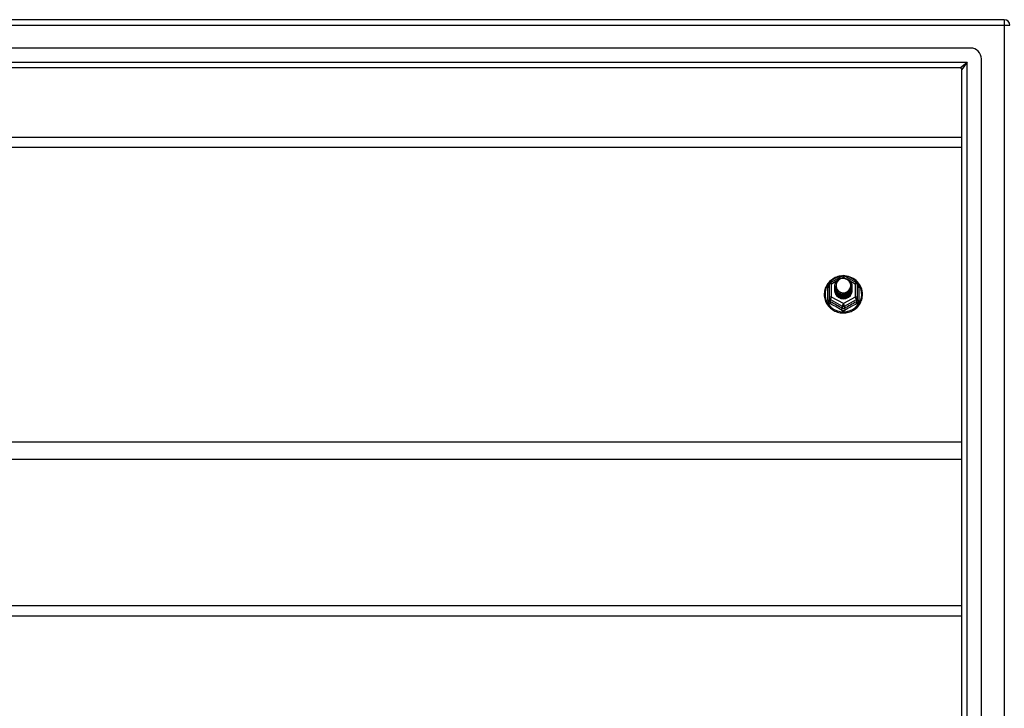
# Model space of a CAD drawing. Header units: inches. Extents: x 80 to 200, y 50 to 96.
# Tile 20 of 28: x 122 to 140, y 82 to 95. Entities that reach past the tile are written whole.
import ezdxf

# ---------------------------------------------------------------- set-up
doc = ezdxf.new("R2010")
doc.units = ezdxf.units.IN
doc.header["$MEASUREMENT"] = 0
doc.layers.add('Visible Edges(ANSI)', color=7, linetype='Continuous', lineweight=25)
doc.layers.add('Visible Tangent Edges(ANSI)', color=7, linetype='Continuous', lineweight=25)

msp = doc.modelspace()

# ---------------------------------------------------------------- linework, layer by layer
at = {"layer": 'Visible Edges(ANSI)'}
for p, q in [((139.991, 94.668), (80.189, 94.668)), ((139.381, 94.157), (80.798, 94.157)), ((139.578, 51.377), (139.578, 93.96)), ((139.193, 93.802), (80.987, 93.802)), ((139.224, 51.565), (139.224, 93.771)), ((105.09, 92.553), (139.224, 92.553)), ((136.856, 89.932), (137.071, 90.052)), ((137.109, 90.052), (137.323, 89.932)), ((136.836, 89.898), (136.836, 89.658)), ((136.936, 89.867), (136.936, 89.867)), ((136.936, 89.854), (136.936, 89.855)), ((136.936, 89.842), (136.936, 89.842)), ((136.936, 89.829), (136.936, 89.83)), ((136.936, 89.817), (136.936, 89.817)), ((137.243, 89.86), (137.243, 89.861)), ((137.243, 89.848), (137.243, 89.848)), ((137.243, 89.835), (137.243, 89.836)), ((137.243, 89.823), (137.243, 89.823)), ((137.344, 89.658), (137.344, 89.898)), ((136.836, 89.658), (136.836, 89.613)), ((136.936, 89.804), (136.936, 89.804)), ((136.936, 89.792), (136.936, 89.792)), ((137.072, 89.646), (137.07, 89.637)), ((137.243, 89.81), (137.243, 89.811)), ((137.243, 89.798), (137.243, 89.798)), ((137.344, 89.613), (137.344, 89.658)), ((139.224, 86.735), (105.09, 86.735)), ((105.09, 84.103), (139.224, 84.103))]:
    msp.add_line(p, q, dxfattribs=at)
at = {"layer": 'Visible Edges(ANSI)', "flags": 128}
for points in [[(137.064, 90.048), (137.039, 90.045), (137.014, 90.041), (136.99, 90.035), (136.967, 90.027), (136.944, 90.018), (136.922, 90.007), (136.9, 89.994), (136.88, 89.98), (136.861, 89.965), (136.842, 89.948), (136.826, 89.93), (136.81, 89.911), (136.796, 89.891), (136.784, 89.87), (136.773, 89.848), (136.764, 89.825), (136.757, 89.802), (136.751, 89.778), (136.747, 89.754), (136.745, 89.73), (136.745, 89.706), (136.746, 89.681), (136.75, 89.657), (136.755, 89.634), (136.762, 89.61), (136.77, 89.587), (136.781, 89.565), (136.793, 89.544), (136.806, 89.524), (136.821, 89.504), (136.838, 89.486), (136.855, 89.469), (136.874, 89.453), (136.894, 89.439), (136.915, 89.426), (136.937, 89.414), (136.96, 89.404), (136.984, 89.396), (137.008, 89.389), (137.032, 89.385), (137.057, 89.381), (137.082, 89.38), (137.107, 89.38), (137.132, 89.382), (137.156, 89.386), (137.18, 89.392), (137.204, 89.399), (137.227, 89.408), (137.25, 89.418), (137.272, 89.43), (137.292, 89.444), (137.312, 89.459), (137.331, 89.475), (137.348, 89.492), (137.364, 89.511), (137.378, 89.531), (137.391, 89.552), (137.403, 89.573), (137.412, 89.596), (137.42, 89.619), (137.427, 89.642), (137.431, 89.666), (137.434, 89.69), (137.435, 89.714)], [(136.957, 89.793), (136.941, 89.832), (136.936, 89.873), (136.944, 89.914), (136.964, 89.952), (136.994, 89.982), (137.032, 90.002), (137.074, 90.012), (137.118, 90.01), (137.159, 89.995), (137.195, 89.97), (137.222, 89.937), (137.239, 89.897), (137.243, 89.855), (137.235, 89.812), (137.215, 89.774), (137.185, 89.743), (137.148, 89.721), (137.105, 89.71), (137.062, 89.711), (137.02, 89.724), (136.984, 89.748), (136.957, 89.781), (136.941, 89.819), (136.936, 89.861)], [(136.976, 89.769), (136.998, 89.75), (137.025, 89.736), (137.053, 89.727), (137.083, 89.724), (137.113, 89.726), (137.142, 89.735), (137.168, 89.748), (137.192, 89.767), (137.21, 89.79), (137.224, 89.816), (137.232, 89.844), (137.234, 89.874), (137.229, 89.902), (137.218, 89.93), (137.202, 89.954), (137.181, 89.975), (137.156, 89.991), (137.128, 90.001), (137.098, 90.006), (137.068, 90.003), (137.039, 89.995), (137.013, 89.981), (136.991, 89.962), (136.974, 89.938)], [(137.435, 89.714), (137.433, 89.746), (137.429, 89.777), (137.421, 89.807), (137.411, 89.837), (137.398, 89.866), (137.382, 89.893), (137.363, 89.918), (137.342, 89.942), (137.319, 89.964), (137.294, 89.984), (137.268, 90.001), (137.239, 90.016), (137.21, 90.028), (137.179, 90.038), (137.148, 90.044), (137.116, 90.048)], [(136.936, 89.867), (136.936, 89.862), (136.936, 89.858), (136.937, 89.853), (136.937, 89.849), (136.938, 89.844), (136.939, 89.84), (136.94, 89.836), (136.941, 89.831), (136.942, 89.827), (136.943, 89.823), (136.945, 89.818), (136.946, 89.814), (136.948, 89.81), (136.95, 89.806), (136.952, 89.802), (136.954, 89.798), (136.956, 89.794), (136.959, 89.79), (136.961, 89.786), (136.964, 89.783), (136.967, 89.779), (136.97, 89.776), (136.973, 89.772), (136.976, 89.769)], [(136.936, 89.854), (136.937, 89.835), (136.941, 89.816), (136.948, 89.798), (136.957, 89.781), (136.968, 89.765), (136.981, 89.751), (136.996, 89.738), (137.013, 89.728), (137.031, 89.719), (137.05, 89.713), (137.07, 89.71), (137.09, 89.709), (137.11, 89.71), (137.129, 89.714), (137.148, 89.721), (137.166, 89.73), (137.183, 89.741), (137.198, 89.754), (137.212, 89.769), (137.223, 89.785), (137.232, 89.803), (137.238, 89.822), (137.242, 89.841), (137.243, 89.86)], [(137.243, 89.854), (137.243, 89.834), (137.239, 89.814), (137.233, 89.795), (137.225, 89.777), (137.214, 89.759), (137.2, 89.744), (137.185, 89.73), (137.168, 89.719), (137.15, 89.709), (137.13, 89.703), (137.11, 89.698), (137.09, 89.697), (137.069, 89.698), (137.049, 89.702), (137.029, 89.708), (137.011, 89.717), (136.994, 89.728), (136.979, 89.741), (136.966, 89.756), (136.955, 89.772), (136.946, 89.79), (136.94, 89.809), (136.937, 89.829), (136.936, 89.848)], [(136.936, 89.842), (136.937, 89.823), (136.941, 89.804), (136.948, 89.786), (136.957, 89.768), (136.968, 89.753), (136.981, 89.738), (136.996, 89.726), (137.013, 89.715), (137.031, 89.707), (137.05, 89.701), (137.07, 89.697), (137.09, 89.696), (137.11, 89.698), (137.129, 89.702), (137.148, 89.708), (137.166, 89.717), (137.183, 89.728), (137.198, 89.741), (137.212, 89.756), (137.223, 89.773), (137.232, 89.79), (137.238, 89.809), (137.242, 89.828), (137.243, 89.848)], [(137.243, 89.842), (137.243, 89.822), (137.239, 89.802), (137.233, 89.782), (137.225, 89.764), (137.214, 89.747), (137.2, 89.731), (137.185, 89.718), (137.168, 89.706), (137.15, 89.697), (137.13, 89.69), (137.11, 89.686), (137.09, 89.684), (137.069, 89.685), (137.049, 89.689), (137.029, 89.695), (137.011, 89.704), (136.994, 89.715), (136.979, 89.728), (136.966, 89.743), (136.955, 89.76), (136.946, 89.778), (136.94, 89.797), (136.937, 89.816), (136.936, 89.836)], [(136.936, 89.829), (136.937, 89.81), (136.941, 89.791), (136.948, 89.773), (136.957, 89.756), (136.968, 89.74), (136.981, 89.726), (136.996, 89.713), (137.013, 89.703), (137.031, 89.694), (137.05, 89.688), (137.07, 89.685), (137.09, 89.684), (137.11, 89.685), (137.129, 89.689), (137.148, 89.696), (137.166, 89.705), (137.183, 89.716), (137.198, 89.729), (137.212, 89.744), (137.223, 89.76), (137.232, 89.778), (137.238, 89.796), (137.242, 89.816), (137.243, 89.835)], [(137.243, 89.829), (137.243, 89.809), (137.239, 89.789), (137.233, 89.77), (137.225, 89.752), (137.214, 89.734), (137.2, 89.719), (137.185, 89.705), (137.168, 89.694), (137.15, 89.684), (137.13, 89.678), (137.11, 89.673), (137.09, 89.672), (137.069, 89.673), (137.049, 89.676), (137.029, 89.683), (137.011, 89.692), (136.994, 89.703), (136.979, 89.716), (136.966, 89.731), (136.955, 89.747), (136.946, 89.765), (136.94, 89.784), (136.937, 89.803), (136.936, 89.823)], [(136.936, 89.817), (136.937, 89.797), (136.941, 89.779), (136.948, 89.761), (136.957, 89.743), (136.968, 89.728), (136.981, 89.713), (136.996, 89.701), (137.013, 89.69), (137.031, 89.682), (137.05, 89.676), (137.07, 89.672), (137.09, 89.671), (137.11, 89.673), (137.129, 89.677), (137.148, 89.683), (137.166, 89.692), (137.183, 89.703), (137.198, 89.716), (137.212, 89.731), (137.223, 89.748), (137.232, 89.765), (137.238, 89.784), (137.242, 89.803), (137.243, 89.823)], [(137.243, 89.817), (137.243, 89.797), (137.239, 89.777), (137.233, 89.757), (137.225, 89.739), (137.214, 89.722), (137.2, 89.706), (137.185, 89.693), (137.168, 89.681), (137.15, 89.672), (137.13, 89.665), (137.11, 89.661), (137.09, 89.659), (137.069, 89.66), (137.049, 89.664), (137.029, 89.67), (137.011, 89.679), (136.994, 89.69), (136.979, 89.703), (136.966, 89.718), (136.955, 89.735), (136.946, 89.753), (136.94, 89.771), (136.937, 89.791), (136.936, 89.811)], [(136.974, 89.938), (136.973, 89.936), (136.971, 89.933), (136.97, 89.93), (136.969, 89.928), (136.968, 89.925), (136.967, 89.923), (136.966, 89.92), (136.965, 89.917), (136.964, 89.915), (136.964, 89.912), (136.963, 89.909), (136.962, 89.906), (136.962, 89.904), (136.961, 89.901), (136.961, 89.898), (136.961, 89.895), (136.96, 89.893), (136.96, 89.89), (136.96, 89.887), (136.96, 89.884), (136.96, 89.881), (136.96, 89.879), (136.96, 89.876), (136.96, 89.873)], [(136.96, 89.873), (136.96, 89.87), (136.96, 89.867), (136.96, 89.864), (136.96, 89.862), (136.96, 89.859), (136.96, 89.856), (136.96, 89.853), (136.961, 89.851), (136.961, 89.848), (136.962, 89.845), (136.962, 89.842), (136.963, 89.839), (136.963, 89.837), (136.964, 89.834), (136.965, 89.831), (136.966, 89.829), (136.966, 89.826), (136.967, 89.823), (136.968, 89.821), (136.969, 89.818), (136.971, 89.815), (136.972, 89.813), (136.973, 89.81), (136.974, 89.808)], [(136.936, 89.804), (136.937, 89.785), (136.941, 89.766), (136.948, 89.748), (136.957, 89.731), (136.968, 89.715), (136.981, 89.701), (136.996, 89.688), (137.013, 89.678), (137.031, 89.669), (137.05, 89.663), (137.07, 89.66), (137.09, 89.659), (137.11, 89.66), (137.129, 89.664), (137.148, 89.671), (137.166, 89.68), (137.183, 89.691), (137.198, 89.704), (137.212, 89.719), (137.223, 89.735), (137.232, 89.753), (137.238, 89.771), (137.242, 89.791), (137.243, 89.81)], [(137.243, 89.804), (137.243, 89.784), (137.239, 89.764), (137.233, 89.745), (137.225, 89.726), (137.214, 89.709), (137.2, 89.694), (137.185, 89.68), (137.168, 89.669), (137.15, 89.659), (137.13, 89.652), (137.11, 89.648), (137.09, 89.647), (137.069, 89.648), (137.049, 89.651), (137.029, 89.658), (137.011, 89.666), (136.994, 89.678), (136.979, 89.691), (136.966, 89.706), (136.955, 89.722), (136.946, 89.74), (136.94, 89.759), (136.937, 89.778), (136.936, 89.798)], [(136.936, 89.792), (136.937, 89.772), (136.941, 89.754), (136.948, 89.735), (136.957, 89.718), (136.968, 89.702), (136.981, 89.688), (136.996, 89.676), (137.013, 89.665), (137.031, 89.657), (137.05, 89.651), (137.07, 89.647), (137.09, 89.646), (137.11, 89.648), (137.129, 89.652), (137.148, 89.658), (137.166, 89.667), (137.183, 89.678), (137.198, 89.691), (137.212, 89.706), (137.223, 89.723), (137.232, 89.74), (137.238, 89.759), (137.242, 89.778), (137.243, 89.798)], [(137.07, 89.637), (137.062, 89.638), (137.054, 89.64), (137.046, 89.642), (137.038, 89.644), (137.031, 89.647), (137.023, 89.651), (137.016, 89.654), (137.009, 89.659), (137.002, 89.663), (136.995, 89.668), (136.989, 89.673), (136.983, 89.678), (136.978, 89.684), (136.972, 89.69), (136.967, 89.696), (136.963, 89.703), (136.958, 89.709), (136.954, 89.716), (136.951, 89.723), (136.948, 89.731), (136.945, 89.738), (136.943, 89.746), (136.941, 89.754), (136.939, 89.761)], [(136.974, 89.808), (136.973, 89.807), (136.973, 89.807), (136.972, 89.806), (136.971, 89.805), (136.971, 89.805), (136.97, 89.804), (136.969, 89.804), (136.969, 89.803), (136.968, 89.802), (136.967, 89.802), (136.966, 89.801), (136.966, 89.801), (136.965, 89.8), (136.964, 89.799), (136.964, 89.799), (136.963, 89.798), (136.962, 89.798), (136.961, 89.797), (136.961, 89.796), (136.96, 89.796), (136.959, 89.795), (136.958, 89.795), (136.958, 89.794), (136.957, 89.793)]]:
    msp.add_lwpolyline(points, dxfattribs=at)
at = {"layer": 'Visible Edges(ANSI)'}
for centre, radius, start, end in [((139.991, 94.569), 0.099, 0, 90), ((139.381, 93.96), 0.197, 0, 90), ((139.193, 93.771), 0.031, 0, 90), ((137.09, 90.018), 0.0394, 60.8255, 119.1745), ((136.875, 89.898), 0.0394, 119.1745, 180), ((137.304, 89.898), 0.0394, 0, 60.8255)]:
    msp.add_arc(centre, radius, start, end, dxfattribs=at)
for centre, major_axis, start_param, end_param in [((137.09, 89.873), (0.134, 0), 3.671471, 8.899926), ((137.09, 89.788), (-0.158, 0), 6.032414, 9.675269), ((137.09, 89.868), (0.154, 0), 3.669461, 3.875388)]:
    msp.add_ellipse(centre, major_axis=major_axis, ratio=0.966998, start_param=start_param, end_param=end_param, dxfattribs=at)
at = {"layer": 'Visible Tangent Edges(ANSI)'}
for p, q in [((139.991, 94.668), (139.991, 94.569)), ((80.189, 94.569), (139.991, 94.569)), ((139.991, 94.569), (139.991, 50.767)), ((139.991, 94.569), (140.09, 94.569)), ((80.857, 93.901), (139.323, 93.901)), ((139.193, 93.802), (139.323, 93.901)), ((139.323, 93.901), (139.224, 93.771)), ((139.323, 51.435), (139.323, 93.901)), ((105.09, 92.367), (139.224, 92.367)), ((137.058, 90.01), (137.09, 90.028)), ((137.09, 90.028), (137.124, 90.008)), ((136.812, 89.61), (136.812, 89.838)), ((136.875, 89.908), (136.973, 89.963)), ((136.875, 89.668), (136.875, 89.908)), ((137.199, 89.966), (137.304, 89.908)), ((137.304, 89.908), (137.304, 89.668)), ((137.368, 89.838), (137.368, 89.61)), ((137.09, 89.548), (136.875, 89.668)), ((137.304, 89.668), (137.09, 89.548)), ((136.855, 89.625), (137.07, 89.505)), ((136.855, 89.58), (136.855, 89.625)), ((137.07, 89.505), (137.07, 89.461)), ((137.109, 89.505), (137.324, 89.625)), ((137.109, 89.461), (137.109, 89.505)), ((137.324, 89.625), (137.324, 89.58)), ((139.224, 87.048), (105.09, 87.048)), ((105.09, 83.917), (139.224, 83.917))]:
    msp.add_line(p, q, dxfattribs=at)
at = {"layer": 'Visible Tangent Edges(ANSI)', "flags": 128}
for points in [[(136.836, 89.89), (136.834, 89.888), (136.832, 89.887), (136.83, 89.885), (136.829, 89.883), (136.827, 89.881), (136.826, 89.879), (136.824, 89.877), (136.823, 89.875), (136.821, 89.872), (136.82, 89.87), (136.819, 89.868), (136.818, 89.866), (136.817, 89.863), (136.816, 89.861), (136.815, 89.859), (136.814, 89.857), (136.814, 89.854), (136.813, 89.852), (136.813, 89.849), (136.812, 89.847), (136.812, 89.845), (136.812, 89.842), (136.812, 89.84), (136.812, 89.838)], [(137.368, 89.838), (137.368, 89.84), (137.368, 89.842), (137.367, 89.845), (137.367, 89.847), (137.367, 89.849), (137.366, 89.852), (137.366, 89.854), (137.365, 89.857), (137.364, 89.859), (137.364, 89.861), (137.363, 89.863), (137.362, 89.866), (137.361, 89.868), (137.359, 89.87), (137.358, 89.872), (137.357, 89.875), (137.355, 89.877), (137.354, 89.879), (137.352, 89.881), (137.351, 89.883), (137.349, 89.885), (137.347, 89.887), (137.346, 89.888), (137.344, 89.89)], [(136.812, 89.61), (136.812, 89.607), (136.812, 89.604), (136.812, 89.601), (136.813, 89.597), (136.813, 89.594), (136.814, 89.591), (136.815, 89.588), (136.816, 89.585), (136.817, 89.582), (136.819, 89.579), (136.82, 89.576), (136.822, 89.573), (136.823, 89.571), (136.825, 89.568), (136.827, 89.566), (136.829, 89.563), (136.831, 89.561), (136.833, 89.559), (136.836, 89.557), (136.838, 89.555), (136.841, 89.553), (136.843, 89.551), (136.846, 89.549), (136.849, 89.548)], [(136.855, 89.58), (136.854, 89.581), (136.853, 89.582), (136.851, 89.583), (136.85, 89.584), (136.849, 89.585), (136.847, 89.586), (136.846, 89.587), (136.845, 89.588), (136.844, 89.589), (136.843, 89.591), (136.842, 89.592), (136.841, 89.593), (136.84, 89.595), (136.839, 89.596), (136.839, 89.598), (136.838, 89.599), (136.838, 89.601), (136.837, 89.603), (136.837, 89.604), (136.836, 89.606), (136.836, 89.608), (136.836, 89.61), (136.836, 89.612), (136.836, 89.613)], [(137.109, 89.461), (137.108, 89.46), (137.106, 89.459), (137.105, 89.458), (137.103, 89.457), (137.102, 89.457), (137.1, 89.456), (137.098, 89.456), (137.097, 89.455), (137.095, 89.455), (137.093, 89.455), (137.091, 89.455), (137.09, 89.455), (137.088, 89.455), (137.086, 89.455), (137.085, 89.455), (137.083, 89.455), (137.081, 89.456), (137.079, 89.456), (137.078, 89.457), (137.076, 89.457), (137.075, 89.458), (137.073, 89.459), (137.072, 89.46), (137.07, 89.461)], [(137.344, 89.613), (137.344, 89.612), (137.344, 89.61), (137.343, 89.608), (137.343, 89.606), (137.343, 89.604), (137.342, 89.603), (137.342, 89.601), (137.341, 89.599), (137.341, 89.598), (137.34, 89.596), (137.339, 89.595), (137.338, 89.593), (137.337, 89.592), (137.337, 89.591), (137.335, 89.589), (137.334, 89.588), (137.333, 89.587), (137.332, 89.586), (137.331, 89.585), (137.33, 89.584), (137.328, 89.583), (137.327, 89.582), (137.325, 89.581), (137.324, 89.58)], [(137.331, 89.548), (137.333, 89.549), (137.336, 89.551), (137.339, 89.553), (137.341, 89.555), (137.344, 89.557), (137.346, 89.559), (137.348, 89.561), (137.35, 89.563), (137.352, 89.566), (137.354, 89.568), (137.356, 89.571), (137.358, 89.573), (137.359, 89.576), (137.361, 89.579), (137.362, 89.582), (137.363, 89.585), (137.364, 89.588), (137.365, 89.591), (137.366, 89.594), (137.367, 89.597), (137.367, 89.601), (137.368, 89.604), (137.368, 89.607), (137.368, 89.61)], [(137.052, 89.434), (137.055, 89.433), (137.058, 89.431), (137.061, 89.43), (137.064, 89.428), (137.067, 89.427), (137.07, 89.426), (137.074, 89.426), (137.077, 89.425), (137.08, 89.424), (137.083, 89.424), (137.086, 89.424), (137.09, 89.424), (137.093, 89.424), (137.096, 89.424), (137.1, 89.424), (137.103, 89.425), (137.106, 89.426), (137.109, 89.426), (137.112, 89.427), (137.115, 89.428), (137.118, 89.43), (137.121, 89.431), (137.124, 89.433), (137.127, 89.434)]]:
    msp.add_lwpolyline(points, dxfattribs=at)
at = {"layer": 'Visible Tangent Edges(ANSI)'}
for centre, major_axis, ratio, start_param, end_param in [((137.09, 89.72), (0.331, 0), 0.966998, 1.708073, 7.716705), ((137.09, 90.018), (-0.0192, 0.0344), 0.127392, 4.936728, 6.283185), ((137.09, 90.018), (0.0192, 0.0344), 0.127392, 0, 1.346458), ((136.796, 89.853), (0.0394, 0), 0.420933, 5.107073, 6.283185), ((136.875, 89.898), (-0.0394, 0), 0.254784, 4.712389, 6.283185), ((136.875, 89.898), (-0.0192, 0.0344), 0.127392, 4.936728, 6.283185), ((137.304, 89.898), (0.0192, 0.0344), 0.127392, 0, 1.346458), ((137.304, 89.898), (0.0394, 0), 0.254784, 0, 1.570796), ((137.383, 89.853), (-0.0394, 0), 0.420933, 0, 1.176113), ((136.875, 89.658), (-0.0394, 0), 0.254784, 4.712389, 6.283185), ((136.875, 89.658), (-0.0394, 0), 0.966998, 0, 1.047198), ((136.875, 89.658), (-0.0192, -0.0344), 0.127392, 4.48805, 6.058847), ((137.304, 89.658), (0.0394, 0), 0.254784, 0, 1.570796), ((137.304, 89.658), (0.0192, -0.0344), 0.127392, 0.224339, 1.795135), ((137.304, 89.658), (0.0394, 0), 0.966998, 5.235988, 6.283185), ((136.796, 89.613), (0.0394, 0), 0.080687, 5.107073, 6.283185), ((136.836, 89.547), (0.0178, 0.0351), 0.295528, 4.874003, 6.050115), ((136.951, 89.324), (0.573, -0.342), 0.220649, 1.524932, 1.878631), ((136.963, 89.344), (-0.605, 0.361), 0.220649, 4.666525, 5.020223), ((137.05, 89.428), (0.0205, 0.0336), 0.044718, 0.222707, 1.398819), ((137.09, 89.538), (-0.0192, -0.0344), 0.127392, 4.48805, 6.058847), ((137.09, 89.538), (0.0394, 0), 0.966998, 4.18879, 5.235988), ((137.09, 89.538), (0.0192, -0.0344), 0.127392, 0.224339, 1.795135), ((137.217, 89.344), (-0.605, -0.361), 0.220649, 4.404555, 4.758253), ((137.129, 89.428), (-0.0205, 0.0336), 0.044718, 4.884366, 6.060479), ((137.229, 89.324), (0.573, 0.342), 0.220649, 1.262962, 1.61666), ((137.344, 89.547), (-0.0178, 0.0351), 0.295528, 0.23307, 1.409183), ((137.383, 89.613), (-0.0394, 0), 0.080687, 0, 1.176113)]:
    msp.add_ellipse(centre, major_axis=major_axis, ratio=ratio, start_param=start_param, end_param=end_param, dxfattribs=at)

doc.saveas('drawing.dxf')
